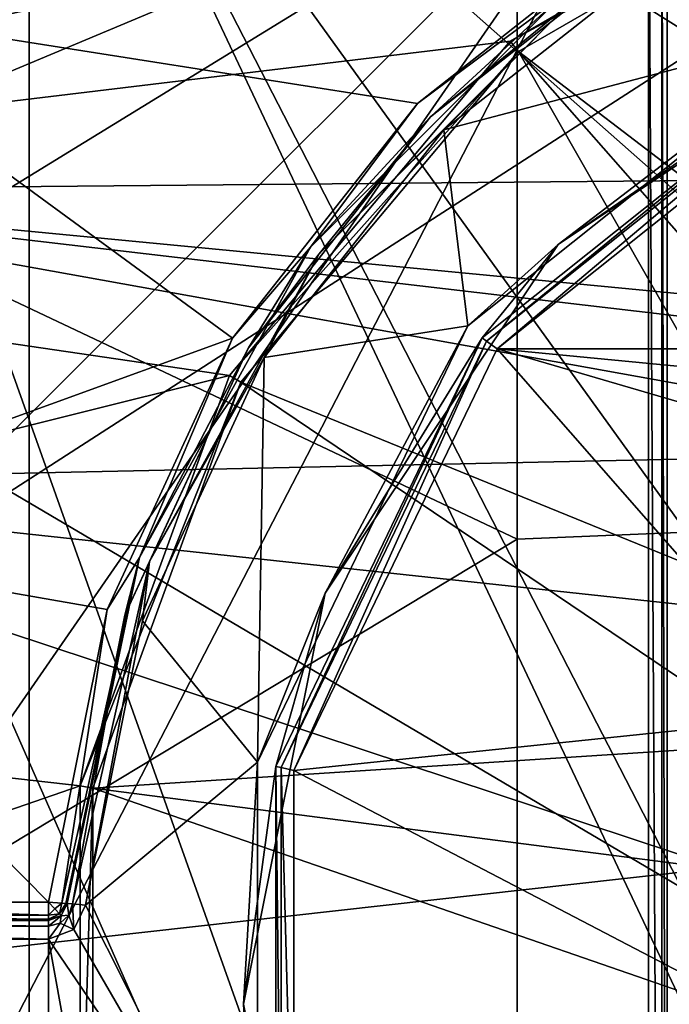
# Model space of a CAD drawing. Extents: x -252 to 252, y -10 to 987.
# Tile 29 of 256: x -6.98 to -3.49, y 81.5 to 86.8. Entities that reach past the tile are written whole.
import ezdxf

# ---------------------------------------------------------------- set-up
doc = ezdxf.new("R2010")
doc.units = 0
doc.header["$LTSCALE"] = 65.185185
for name, color, linetype in [('208', 7, 'CONTINUOUS'), ('212', 7, 'CONTINUOUS'), ('234', 7, 'CONTINUOUS'), ('236', 7, 'CONTINUOUS'), ('237', 7, 'CONTINUOUS'), ('256', 7, 'CONTINUOUS'), ('2651', 7, 'CONTINUOUS'), ('2666', 7, 'CONTINUOUS'), ('278', 7, 'CONTINUOUS'), ('290', 7, 'CONTINUOUS'), ('305', 7, 'CONTINUOUS'), ('306', 7, 'CONTINUOUS'), ('307', 7, 'CONTINUOUS'), ('328', 7, 'CONTINUOUS'), ('329', 7, 'CONTINUOUS'), ('330', 7, 'CONTINUOUS'), ('3526', 7, 'CONTINUOUS'), ('3530', 7, 'CONTINUOUS'), ('3627', 7, 'CONTINUOUS'), ('3633', 7, 'CONTINUOUS'), ('3640', 7, 'CONTINUOUS'), ('3666', 7, 'CONTINUOUS'), ('390', 7, 'CONTINUOUS'), ('392', 7, 'CONTINUOUS'), ('58', 7, 'CONTINUOUS'), ('61', 7, 'CONTINUOUS')]:
    doc.layers.add(name, color=color, linetype=linetype)

msp = doc.modelspace()

# ---------------------------------------------------------------- linework, layer by layer
at = {"layer": '208', "color": 7, "linetype": 'CONTINUOUS'}
for points in [[(-7.8845, 84.0175, 0.5), (-6.9326, 74.0549, 0.5), (-6.9326, 88.9451, 0.5), (-7.8845, 84.0175, 0.5)], [(-6.9326, 88.9451, 0.5), (-6.9326, 74.0549, 0.5), (-2.6837, 79.9487, 0.5), (-6.9326, 88.9451, 0.5)], [(6.9326, 88.9451, 0.5), (-6.9326, 88.9451, 0.5), (1.5461, 84.1868, 0.5), (6.9326, 88.9451, 0.5)], [(0, 84.6, 0.5), (-6.9326, 88.9451, 0.5), (-1.5459, 84.1869, 0.5), (0, 84.6, 0.5)], [(-6.9326, 88.9451, 0.5), (0, 84.6, 0.5), (1.5461, 84.1868, 0.5), (-6.9326, 88.9451, 0.5)], [(-1.5459, 84.1869, 0.5), (-6.9326, 88.9451, 0.5), (-2.6836, 83.0515, 0.5), (-1.5459, 84.1869, 0.5)], [(-2.6836, 83.0515, 0.5), (-6.9326, 88.9451, 0.5), (-3.1, 81.5001, 0.5), (-2.6836, 83.0515, 0.5)], [(-3.1, 81.5001, 0.5), (-6.9326, 88.9451, 0.5), (-2.6837, 79.9487, 0.5), (-3.1, 81.5001, 0.5)], [(-7.7705, 77.9558, 0.5), (-6.9326, 74.0549, 0.5), (-7.8845, 84.0175, 0.5), (-7.7705, 77.9558, 0.5)]]:
    msp.add_3dface(points, dxfattribs=at)
at = {"layer": '212', "color": 7, "linetype": 'CONTINUOUS'}
for points in [[(-4.8432, 86.3442, -11), (-8.3102, 86.8904, -11), (-3.5819, 87.3387, -11), (-4.8432, 86.3442, -11)], [(-8.7724, 84.0181, -11), (-8.3102, 86.8904, -11), (-5.838, 85.0831, -11), (-8.7724, 84.0181, -11)], [(-5.838, 85.0831, -11), (-8.3102, 86.8904, -11), (-4.8432, 86.3442, -11), (-5.838, 85.0831, -11)], [(-4.4152, 85.0251, -11), (-2.446, 86.593, -11), (4.4152, 85.0251, -11), (-4.4152, 85.0251, -11)], [(-6.5123, 83.6237, -11), (-8.7724, 84.0181, -11), (-5.838, 85.0831, -11), (-6.5123, 83.6237, -11)], [(-5.5082, 82.7577, -11), (-4.4152, 85.0251, -11), (-2.6837, 83.0513, -11), (-5.5082, 82.7577, -11)], [(-4.4152, 85.0251, -11), (4.4152, 85.0251, -11), (0, 84.6, -11), (-4.4152, 85.0251, -11)], [(-4.4152, 85.0251, -11), (0, 84.6, -11), (-1.5461, 84.1868, -11), (-4.4152, 85.0251, -11)], [(-2.6837, 83.0513, -11), (-4.4152, 85.0251, -11), (-1.5461, 84.1868, -11), (-2.6837, 83.0513, -11)], [(-8.8939, 82.05, -11), (-8.7724, 84.0181, -11), (-6.8279, 82.05, -11), (-8.8939, 82.05, -11)], [(-6.8279, 82.05, -11), (-8.7724, 84.0181, -11), (-6.5123, 83.6237, -11), (-6.8279, 82.05, -11)], [(-3.1, 81.4999, -11), (-5.5082, 82.7577, -11), (-2.6837, 83.0513, -11), (-3.1, 81.4999, -11)], [(-5.5082, 80.2422, -11), (-5.5082, 82.7577, -11), (-3.1, 81.4999, -11), (-5.5082, 80.2422, -11)]]:
    msp.add_3dface(points, dxfattribs=at)
at = {"layer": '234', "color": 7, "linetype": 'CONTINUOUS'}
for points in [[(-4.7018, 86.2027, -15), (-3.4774, 87.1682, -15), (-2.5334, 86.7729, -15), (-4.7018, 86.2027, -15)], [(-4.5719, 85.1494, -15), (-4.7018, 86.2027, -15), (-2.5334, 86.7729, -15), (-4.5719, 85.1494, -15)], [(-5.6676, 84.9784, -15), (-4.7018, 86.2027, -15), (-4.5719, 85.1494, -15), (-5.6676, 84.9784, -15)], [(-5.7032, 82.802, -15), (-5.6676, 84.9784, -15), (-4.5719, 85.1494, -15), (-5.7032, 82.802, -15)], [(-6.3222, 83.5617, -15), (-5.6676, 84.9784, -15), (-5.7032, 82.802, -15), (-6.3222, 83.5617, -15)], [(-6.6285, 82.0339, -15), (-6.3222, 83.5617, -15), (-5.7032, 82.802, -15), (-6.6285, 82.0339, -15)], [(-5.7032, 80.1979, -15), (-6.6285, 82.0339, -15), (-5.7032, 82.802, -15), (-5.7032, 80.1979, -15)], [(-6.692, 81.9032, -15), (-6.6285, 82.0339, -15), (-5.7032, 80.1979, -15), (-6.692, 81.9032, -15)], [(-6.8279, 81.85, -15), (-6.692, 81.9032, -15), (-5.7032, 80.1979, -15), (-6.8279, 81.85, -15)], [(-8.9, 81.5, -15), (-8.8975, 81.85, -15), (-6.8279, 81.15, -15), (-8.9, 81.5, -15)], [(-8.8975, 81.85, -15), (-6.8279, 81.85, -15), (-6.8279, 81.15, -15), (-8.8975, 81.85, -15)], [(-6.8279, 81.15, -15), (-6.8279, 81.85, -15), (-6.6924, 81.0971, -15), (-6.8279, 81.15, -15)], [(-6.6924, 81.0971, -15), (-6.8279, 81.85, -15), (-5.7032, 80.1979, -15), (-6.6924, 81.0971, -15)]]:
    msp.add_3dface(points, dxfattribs=at)
at = {"layer": '236', "color": 7, "linetype": 'CONTINUOUS'}
for points in [[(-4.4955, 85.0851, -14.9), (-2.4948, 86.6806, -14.9), (-4.4955, 85.0851, -11.1), (-4.4955, 85.0851, -14.9)], [(-4.4955, 85.0851, -11.1), (-2.4948, 86.6806, -14.9), (-2.4948, 86.6806, -11.1), (-4.4955, 85.0851, -11.1)], [(-5.6058, 82.7795, -14.9), (-4.4955, 85.0851, -14.9), (-5.6058, 82.7795, -11.1), (-5.6058, 82.7795, -14.9)], [(-5.6058, 82.7795, -11.1), (-4.4955, 85.0851, -14.9), (-4.4955, 85.0851, -11.1), (-5.6058, 82.7795, -11.1)], [(-5.6058, 80.2205, -14.9), (-5.6058, 82.7795, -14.9), (-5.6058, 80.2205, -11.1), (-5.6058, 80.2205, -14.9)], [(-5.6058, 80.2205, -11.1), (-5.6058, 82.7795, -14.9), (-5.6058, 82.7795, -11.1), (-5.6058, 80.2205, -11.1)]]:
    msp.add_3dface(points, dxfattribs=at)
at = {"layer": '237', "color": 7, "linetype": 'CONTINUOUS'}
for points in [[(-3.5304, 87.2532, -11.1), (-4.773, 86.273, -14.9), (-4.773, 86.273, -11.1), (-3.5304, 87.2532, -11.1)], [(-3.5304, 87.2532, -14.9), (-4.773, 86.273, -14.9), (-3.5304, 87.2532, -11.1), (-3.5304, 87.2532, -14.9)], [(-4.773, 86.273, -14.9), (-5.7532, 85.0304, -14.9), (-4.773, 86.273, -11.1), (-4.773, 86.273, -14.9)], [(-4.773, 86.273, -11.1), (-5.7532, 85.0304, -14.9), (-5.7532, 85.0304, -11.1), (-4.773, 86.273, -11.1)], [(-5.7532, 85.0304, -14.9), (-6.4171, 83.5937, -14.9), (-5.7532, 85.0304, -11.1), (-5.7532, 85.0304, -14.9)], [(-5.7532, 85.0304, -11.1), (-6.4171, 83.5937, -14.9), (-6.4171, 83.5937, -11.1), (-5.7532, 85.0304, -11.1)], [(-6.7282, 82.042, -14.9), (-6.7282, 82.042, -11.1), (-6.4171, 83.5937, -11.1), (-6.7282, 82.042, -14.9)], [(-6.4171, 83.5937, -14.9), (-6.7282, 82.042, -14.9), (-6.4171, 83.5937, -11.1), (-6.4171, 83.5937, -14.9)]]:
    msp.add_3dface(points, dxfattribs=at)
at = {"layer": '256', "color": 7, "linetype": 'CONTINUOUS'}
for points in [[(-8.2375, 84.0464, 0.3536), (-6.9326, 88.9451, 0.5), (-7.1149, 89.0011, 0.4622), (-8.2375, 84.0464, 0.3536)], [(-7.8845, 84.0175, 0.5), (-6.9326, 88.9451, 0.5), (-8.2375, 84.0464, 0.3536), (-7.8845, 84.0175, 0.5)]]:
    msp.add_3dface(points, dxfattribs=at)
at = {"layer": '2651', "color": 7, "linetype": 'CONTINUOUS'}
for points in [[(-9.7143, 88.0981, -64.5), (-10.2053, 86.1402, -64.5), (-3.6, 88, -64.5), (-9.7143, 88.0981, -64.5)], [(-10.7493, 80.8559, -64.5), (-10.5994, 77.8877, -64.5), (-3.6, 88, -64.5), (-10.7493, 80.8559, -64.5)], [(-10.5888, 83.711, -64.5), (-10.7493, 80.8559, -64.5), (-3.6, 88, -64.5), (-10.5888, 83.711, -64.5)], [(-10.5994, 77.8877, -64.5), (-10.188, 75.2771, -64.5), (-3.6, 88, -64.5), (-10.5994, 77.8877, -64.5)], [(-10.2053, 86.1402, -64.5), (-10.5888, 83.711, -64.5), (-3.6, 88, -64.5), (-10.2053, 86.1402, -64.5)], [(-3.6, 88, -64.5), (-10.188, 75.2771, -64.5), (-3.6, 75, -64.5), (-3.6, 88, -64.5)]]:
    msp.add_3dface(points, dxfattribs=at)
at = {"layer": '2666', "color": 7, "linetype": 'CONTINUOUS'}
for points in [[(-3.5, 88, -68.3), (-3.5, 88, -64.6), (-3.5, 75, -64.6), (-3.5, 88, -68.3)], [(-3.5, 88, -68.3), (-3.5, 75, -64.6), (-3.5, 75, -68.3), (-3.5, 88, -68.3)]]:
    msp.add_3dface(points, dxfattribs=at)
at = {"layer": '278', "color": 7, "linetype": 'CONTINUOUS'}
for points in [[(-8.8939, 81.95, -14.9), (-8.8939, 81.95, -11.1), (-6.8279, 81.95, -14.9), (-8.8939, 81.95, -14.9)], [(-6.8279, 81.95, -14.9), (-8.8939, 81.95, -11.1), (-6.8279, 81.95, -11.1), (-6.8279, 81.95, -14.9)]]:
    msp.add_3dface(points, dxfattribs=at)
at = {"layer": '290', "color": 7, "linetype": 'CONTINUOUS'}
for points in [[(-6.7282, 82.042, -11.1), (-6.7601, 81.9765, -14.9), (-6.7601, 81.9765, -11.1), (-6.7282, 82.042, -11.1)], [(-6.7282, 82.042, -11.1), (-6.7282, 82.042, -14.9), (-6.7601, 81.9765, -14.9), (-6.7282, 82.042, -11.1)], [(-6.8279, 81.95, -14.9), (-6.8279, 81.95, -11.1), (-6.7601, 81.9765, -11.1), (-6.8279, 81.95, -14.9)], [(-6.7601, 81.9765, -14.9), (-6.8279, 81.95, -14.9), (-6.7601, 81.9765, -11.1), (-6.7601, 81.9765, -14.9)]]:
    msp.add_3dface(points, dxfattribs=at)
at = {"layer": '305', "color": 7, "linetype": 'CONTINUOUS'}
for points in [[(-4.773, 86.273, -14.9), (-3.5304, 87.2532, -14.9), (-4.0372, 86.873, -14.9707), (-4.773, 86.273, -14.9)], [(-3.4774, 87.1682, -15), (-4.7018, 86.2027, -15), (-4.0372, 86.873, -14.9707), (-3.4774, 87.1682, -15)], [(-4.773, 86.273, -14.9), (-4.0372, 86.873, -14.9707), (-5.373, 85.5372, -14.9707), (-4.773, 86.273, -14.9)], [(-4.0372, 86.873, -14.9707), (-4.7018, 86.2027, -15), (-5.373, 85.5372, -14.9707), (-4.0372, 86.873, -14.9707)], [(-5.7532, 85.0304, -14.9), (-4.773, 86.273, -14.9), (-5.373, 85.5372, -14.9707), (-5.7532, 85.0304, -14.9)], [(-4.7018, 86.2027, -15), (-5.6676, 84.9784, -15), (-5.373, 85.5372, -14.9707), (-4.7018, 86.2027, -15)], [(-5.7532, 85.0304, -14.9), (-5.373, 85.5372, -14.9707), (-6.2842, 83.8825, -14.9707), (-5.7532, 85.0304, -14.9)], [(-5.373, 85.5372, -14.9707), (-5.6676, 84.9784, -15), (-6.2842, 83.8825, -14.9707), (-5.373, 85.5372, -14.9707)], [(-6.4171, 83.5937, -14.9), (-5.7532, 85.0304, -14.9), (-6.2842, 83.8825, -14.9707), (-6.4171, 83.5937, -14.9)], [(-5.6676, 84.9784, -15), (-6.3222, 83.5617, -15), (-6.2842, 83.8825, -14.9707), (-5.6676, 84.9784, -15)], [(-6.4171, 83.5937, -14.9), (-6.2842, 83.8825, -14.9707), (-6.699, 82.0396, -14.9707), (-6.4171, 83.5937, -14.9)], [(-6.2842, 83.8825, -14.9707), (-6.6285, 82.0339, -15), (-6.699, 82.0396, -14.9707), (-6.2842, 83.8825, -14.9707)], [(-6.3222, 83.5617, -15), (-6.6285, 82.0339, -15), (-6.2842, 83.8825, -14.9707), (-6.3222, 83.5617, -15)], [(-6.7282, 82.042, -14.9), (-6.4171, 83.5937, -14.9), (-6.699, 82.0396, -14.9707), (-6.7282, 82.042, -14.9)]]:
    msp.add_3dface(points, dxfattribs=at)
at = {"layer": '306', "color": 7, "linetype": 'CONTINUOUS'}
for points in [[(-6.7601, 81.9765, -14.9), (-6.7282, 82.042, -14.9), (-6.7195, 81.9795, -14.9707), (-6.7601, 81.9765, -14.9)], [(-6.7282, 82.042, -14.9), (-6.699, 82.0396, -14.9707), (-6.7195, 81.9795, -14.9707), (-6.7282, 82.042, -14.9)], [(-6.699, 82.0396, -14.9707), (-6.692, 81.9032, -15), (-6.7195, 81.9795, -14.9707), (-6.699, 82.0396, -14.9707)], [(-6.6285, 82.0339, -15), (-6.692, 81.9032, -15), (-6.699, 82.0396, -14.9707), (-6.6285, 82.0339, -15)], [(-6.8279, 81.95, -14.9), (-6.7601, 81.9765, -14.9), (-6.8279, 81.9207, -14.9707), (-6.8279, 81.95, -14.9)], [(-6.7601, 81.9765, -14.9), (-6.7663, 81.9363, -14.9707), (-6.8279, 81.9207, -14.9707), (-6.7601, 81.9765, -14.9)], [(-6.692, 81.9032, -15), (-6.8279, 81.85, -15), (-6.7663, 81.9363, -14.9707), (-6.692, 81.9032, -15)], [(-6.7663, 81.9363, -14.9707), (-6.8279, 81.85, -15), (-6.8279, 81.9207, -14.9707), (-6.7663, 81.9363, -14.9707)], [(-6.7601, 81.9765, -14.9), (-6.7195, 81.9795, -14.9707), (-6.7663, 81.9363, -14.9707), (-6.7601, 81.9765, -14.9)], [(-6.7195, 81.9795, -14.9707), (-6.692, 81.9032, -15), (-6.7663, 81.9363, -14.9707), (-6.7195, 81.9795, -14.9707)]]:
    msp.add_3dface(points, dxfattribs=at)
at = {"layer": '307', "color": 7, "linetype": 'CONTINUOUS'}
for points in [[(-8.8945, 81.9353, -14.9521), (-6.8279, 81.9207, -14.9707), (-8.8957, 81.9054, -14.9832), (-8.8945, 81.9353, -14.9521)], [(-8.8939, 81.95, -14.9), (-6.8279, 81.9207, -14.9707), (-8.8945, 81.9353, -14.9521), (-8.8939, 81.95, -14.9)], [(-8.8939, 81.95, -14.9), (-6.8279, 81.95, -14.9), (-6.8279, 81.9207, -14.9707), (-8.8939, 81.95, -14.9)], [(-6.8279, 81.85, -15), (-8.8975, 81.85, -15), (-8.8957, 81.9054, -14.9832), (-6.8279, 81.85, -15)], [(-6.8279, 81.9207, -14.9707), (-6.8279, 81.85, -15), (-8.8957, 81.9054, -14.9832), (-6.8279, 81.9207, -14.9707)]]:
    msp.add_3dface(points, dxfattribs=at)
at = {"layer": '328', "color": 7, "linetype": 'CONTINUOUS'}
for points in [[(-8.8939, 81.9793, -11.0293), (-8.8939, 82.05, -11), (-6.8279, 81.9786, -11.03), (-8.8939, 81.9793, -11.0293)], [(-8.8939, 82.05, -11), (-6.8279, 82.05, -11), (-6.8279, 81.9786, -11.03), (-8.8939, 82.05, -11)], [(-6.8279, 81.95, -11.1), (-8.8939, 81.95, -11.1), (-8.8939, 81.9793, -11.0293), (-6.8279, 81.95, -11.1)], [(-6.8279, 81.95, -11.1), (-8.8939, 81.9793, -11.0293), (-6.8279, 81.9572, -11.0626), (-6.8279, 81.95, -11.1)], [(-6.8279, 81.9572, -11.0626), (-8.8939, 81.9793, -11.0293), (-6.8279, 81.9786, -11.03), (-6.8279, 81.9572, -11.0626)]]:
    msp.add_3dface(points, dxfattribs=at)
at = {"layer": '329', "color": 7, "linetype": 'CONTINUOUS'}
for points in [[(-6.8279, 81.9786, -11.03), (-6.8279, 82.05, -11), (-6.794, 82.0133, -11.0134), (-6.8279, 81.9786, -11.03)], [(-6.794, 82.0133, -11.0134), (-6.8279, 82.05, -11), (-6.7568, 82.0443, -11.0299), (-6.794, 82.0133, -11.0134)], [(-6.7692, 81.9864, -11.05), (-6.794, 82.0133, -11.0134), (-6.7568, 82.0443, -11.0299), (-6.7692, 81.9864, -11.05)], [(-6.7354, 82.0426, -11.0626), (-6.7692, 81.9864, -11.05), (-6.7568, 82.0443, -11.0299), (-6.7354, 82.0426, -11.0626)], [(-6.7282, 82.042, -11.1), (-6.7692, 81.9864, -11.05), (-6.7354, 82.0426, -11.0626), (-6.7282, 82.042, -11.1)], [(-6.7282, 82.042, -11.1), (-6.7601, 81.9765, -11.1), (-6.7692, 81.9864, -11.05), (-6.7282, 82.042, -11.1)], [(-6.7692, 81.9864, -11.05), (-6.8279, 81.9786, -11.03), (-6.794, 82.0133, -11.0134), (-6.7692, 81.9864, -11.05)], [(-6.7601, 81.9765, -11.1), (-6.8279, 81.9572, -11.0626), (-6.7692, 81.9864, -11.05), (-6.7601, 81.9765, -11.1)], [(-6.8279, 81.9572, -11.0626), (-6.8279, 81.9786, -11.03), (-6.7692, 81.9864, -11.05), (-6.8279, 81.9572, -11.0626)], [(-6.7601, 81.9765, -11.1), (-6.8279, 81.95, -11.1), (-6.8279, 81.9572, -11.0626), (-6.7601, 81.9765, -11.1)]]:
    msp.add_3dface(points, dxfattribs=at)
at = {"layer": '330', "color": 7, "linetype": 'CONTINUOUS'}
for points in [[(-4.8432, 86.3442, -11), (-3.5819, 87.3387, -11), (-4.0724, 86.9198, -11.0293), (-4.8432, 86.3442, -11)], [(-3.5304, 87.2532, -11.1), (-4.773, 86.273, -11.1), (-4.0724, 86.9198, -11.0293), (-3.5304, 87.2532, -11.1)], [(-4.773, 86.273, -11.1), (-5.4198, 85.5724, -11.0293), (-4.0724, 86.9198, -11.0293), (-4.773, 86.273, -11.1)], [(-5.4198, 85.5724, -11.0293), (-4.8432, 86.3442, -11), (-4.0724, 86.9198, -11.0293), (-5.4198, 85.5724, -11.0293)], [(-5.838, 85.0831, -11), (-4.8432, 86.3442, -11), (-5.4198, 85.5724, -11.0293), (-5.838, 85.0831, -11)], [(-4.773, 86.273, -11.1), (-5.7532, 85.0304, -11.1), (-5.4198, 85.5724, -11.0293), (-4.773, 86.273, -11.1)], [(-5.7532, 85.0304, -11.1), (-6.339, 83.9033, -11.0293), (-5.4198, 85.5724, -11.0293), (-5.7532, 85.0304, -11.1)], [(-6.339, 83.9033, -11.0293), (-5.838, 85.0831, -11), (-5.4198, 85.5724, -11.0293), (-6.339, 83.9033, -11.0293)], [(-6.5123, 83.6237, -11), (-5.838, 85.0831, -11), (-6.339, 83.9033, -11.0293), (-6.5123, 83.6237, -11)], [(-5.7532, 85.0304, -11.1), (-6.4171, 83.5937, -11.1), (-6.339, 83.9033, -11.0293), (-5.7532, 85.0304, -11.1)], [(-6.7354, 82.0426, -11.0626), (-6.7568, 82.0443, -11.0299), (-6.339, 83.9033, -11.0293), (-6.7354, 82.0426, -11.0626)], [(-6.7568, 82.0443, -11.0299), (-6.5123, 83.6237, -11), (-6.339, 83.9033, -11.0293), (-6.7568, 82.0443, -11.0299)], [(-6.7282, 82.042, -11.1), (-6.7354, 82.0426, -11.0626), (-6.339, 83.9033, -11.0293), (-6.7282, 82.042, -11.1)], [(-6.4171, 83.5937, -11.1), (-6.7282, 82.042, -11.1), (-6.339, 83.9033, -11.0293), (-6.4171, 83.5937, -11.1)], [(-6.8279, 82.05, -11), (-6.5123, 83.6237, -11), (-6.7568, 82.0443, -11.0299), (-6.8279, 82.05, -11)]]:
    msp.add_3dface(points, dxfattribs=at)
at = {"layer": '3526', "color": 7, "linetype": 'CONTINUOUS'}
for points in [[(-3.6, 88, -64.5), (-3.6, 75, -64.5), (-3.5293, 75, -64.5293), (-3.6, 88, -64.5)], [(-3.6, 88, -64.5), (-3.5293, 75, -64.5293), (-3.5293, 88, -64.5293), (-3.6, 88, -64.5)], [(-3.5, 75, -64.6), (-3.5, 88, -64.6), (-3.5293, 88, -64.5293), (-3.5, 75, -64.6)], [(-3.5293, 75, -64.5293), (-3.5, 75, -64.6), (-3.5293, 88, -64.5293), (-3.5293, 75, -64.5293)]]:
    msp.add_3dface(points, dxfattribs=at)
at = {"layer": '3530', "color": 7, "linetype": 'CONTINUOUS'}
for points in [[(-7.0562, 88.3338, -68.3), (-3.5, 88, -68.3), (-7.5271, 86.3103, -68.3), (-7.0562, 88.3338, -68.3)], [(-3.5, 88, -68.3), (-3.5, 75, -68.3), (-7.5271, 86.3103, -68.3), (-3.5, 88, -68.3)], [(-7.5271, 86.3103, -68.3), (-3.5, 75, -68.3), (-7.7724, 84.7073, -68.3), (-7.5271, 86.3103, -68.3)], [(-7.7724, 84.7073, -68.3), (-3.5, 75, -68.3), (-7.9275, 82.8969, -68.3), (-7.7724, 84.7073, -68.3)], [(-7.9275, 82.8969, -68.3), (-3.5, 75, -68.3), (-7.9589, 81.0019, -68.3), (-7.9275, 82.8969, -68.3)]]:
    msp.add_3dface(points, dxfattribs=at)
at = {"layer": '3627', "color": 7, "linetype": 'CONTINUOUS'}
for points in [[(-11.4655, 87.9173, 13.5), (-11.9083, 85.7687, 13.5), (-2.3099, 87.8546, 13.5), (-11.4655, 87.9173, 13.5)], [(-2.3099, 87.8546, 13.5), (-11.9083, 85.7687, 13.5), (-4.3442, 86.6811, 13.5), (-2.3099, 87.8546, 13.5)], [(-4.3442, 86.6811, 13.5), (-11.9083, 85.7687, 13.5), (-5.8547, 84.882, 13.5), (-4.3442, 86.6811, 13.5)], [(-11.9083, 85.7687, 13.5), (-12.1887, 83.3032, 13.5), (-5.8547, 84.882, 13.5), (-11.9083, 85.7687, 13.5)], [(-5.8547, 84.882, 13.5), (-12.1887, 83.3032, 13.5), (-6.6585, 82.6746, 13.5), (-5.8547, 84.882, 13.5)], [(-12.1887, 83.3032, 13.5), (-12.2387, 80.7486, 13.5), (-6.6585, 82.6746, 13.5), (-12.1887, 83.3032, 13.5)], [(-6.6585, 82.6746, 13.5), (-12.2387, 80.7486, 13.5), (-6.6585, 80.3253, 13.5), (-6.6585, 82.6746, 13.5)]]:
    msp.add_3dface(points, dxfattribs=at)
at = {"layer": '3633', "color": 7, "linetype": 'CONTINUOUS'}
for points in [[(9.1847, 86.0451, 8), (-8.8051, 87.5721, 8), (8.304, 89.07, 8), (9.1847, 86.0451, 8)], [(-9.2195, 85.8769, 8), (-8.8051, 87.5721, 8), (9.1847, 86.0451, 8), (-9.2195, 85.8769, 8)], [(9.4998, 84.0812, 8), (-9.2195, 85.8769, 8), (9.1847, 86.0451, 8), (9.4998, 84.0812, 8)], [(-9.474, 84.3026, 8), (-9.2195, 85.8769, 8), (-1.4286, 84.4747, 8), (-9.474, 84.3026, 8)], [(-9.2195, 85.8769, 8), (9.4998, 84.0812, 8), (0, 84.8, 8), (-9.2195, 85.8769, 8)], [(-9.2195, 85.8769, 8), (0, 84.8, 8), (-1.4286, 84.4747, 8), (-9.2195, 85.8769, 8)], [(-2.5788, 83.5589, 8), (-9.474, 84.3026, 8), (-1.4286, 84.4747, 8), (-2.5788, 83.5589, 8)], [(-9.6463, 81.5154, 8), (-9.474, 84.3026, 8), (-3.2172, 82.2346, 8), (-9.6463, 81.5154, 8)], [(-3.2172, 82.2346, 8), (-9.474, 84.3026, 8), (-2.5788, 83.5589, 8), (-3.2172, 82.2346, 8)], [(-3.2172, 80.7654, 8), (-9.6463, 81.5154, 8), (-3.2172, 82.2346, 8), (-3.2172, 80.7654, 8)], [(-2.5788, 79.4411, 8), (-9.6463, 81.5154, 8), (-3.2172, 80.7654, 8), (-2.5788, 79.4411, 8)], [(-9.5256, 79.1592, 8), (-9.6463, 81.5154, 8), (-2.5788, 79.4411, 8), (-9.5256, 79.1592, 8)]]:
    msp.add_3dface(points, dxfattribs=at)
at = {"layer": '3640', "color": 7, "linetype": 'CONTINUOUS'}
for points in [[(-2.2884, 87.7872, 13.4707), (-4.3007, 86.6254, 13.4707), (-1.4011, 84.4095, 10.0093), (-2.2884, 87.7872, 13.4707)], [(-4.3007, 86.6254, 13.4707), (-5.7943, 84.8454, 13.4707), (-2.5248, 83.5134, 10.0093), (-4.3007, 86.6254, 13.4707)], [(-1.4011, 84.4095, 10.0093), (-4.3007, 86.6254, 13.4707), (-2.0134, 84.0248, 10.0093), (-1.4011, 84.4095, 10.0093)], [(-2.0134, 84.0248, 10.0093), (-4.3007, 86.6254, 13.4707), (-2.5248, 83.5134, 10.0093), (-2.0134, 84.0248, 10.0093)], [(-5.7943, 84.8454, 13.4707), (-6.5891, 82.6618, 13.4707), (-2.9095, 82.9011, 10.0093), (-5.7943, 84.8454, 13.4707)], [(-2.5248, 83.5134, 10.0093), (-5.7943, 84.8454, 13.4707), (-2.9095, 82.9011, 10.0093), (-2.5248, 83.5134, 10.0093)], [(-2.9095, 82.9011, 10.0093), (-6.5891, 82.6618, 13.4707), (-3.1483, 82.2186, 10.0093), (-2.9095, 82.9011, 10.0093)], [(-3.1483, 82.2186, 10.0093), (-6.5891, 82.6618, 13.4707), (-3.2293, 81.5, 10.0093), (-3.1483, 82.2186, 10.0093)], [(-6.5891, 82.6618, 13.4707), (-6.5891, 80.3382, 13.4707), (-3.2293, 81.5, 10.0093), (-6.5891, 82.6618, 13.4707)]]:
    msp.add_3dface(points, dxfattribs=at)
at = {"layer": '3666', "color": 7, "linetype": 'CONTINUOUS'}
for points in [[(-2.3099, 87.8546, 13.5), (-4.3442, 86.6811, 13.5), (-2.2884, 87.7872, 13.4707), (-2.3099, 87.8546, 13.5)], [(-4.3442, 86.6811, 13.5), (-4.3007, 86.6254, 13.4707), (-2.2884, 87.7872, 13.4707), (-4.3442, 86.6811, 13.5)], [(-4.3442, 86.6811, 13.5), (-5.8547, 84.882, 13.5), (-4.3007, 86.6254, 13.4707), (-4.3442, 86.6811, 13.5)], [(-5.8547, 84.882, 13.5), (-5.7943, 84.8454, 13.4707), (-4.3007, 86.6254, 13.4707), (-5.8547, 84.882, 13.5)], [(-5.8547, 84.882, 13.5), (-6.6585, 82.6746, 13.5), (-5.7943, 84.8454, 13.4707), (-5.8547, 84.882, 13.5)], [(-6.6585, 82.6746, 13.5), (-6.5891, 82.6618, 13.4707), (-5.7943, 84.8454, 13.4707), (-6.6585, 82.6746, 13.5)], [(-6.6585, 82.6746, 13.5), (-6.6585, 80.3253, 13.5), (-6.5891, 82.6618, 13.4707), (-6.6585, 82.6746, 13.5)], [(-6.6585, 80.3253, 13.5), (-6.5891, 80.3382, 13.4707), (-6.5891, 82.6618, 13.4707), (-6.6585, 80.3253, 13.5)]]:
    msp.add_3dface(points, dxfattribs=at)
at = {"layer": '390', "color": 7, "linetype": 'CONTINUOUS'}
for points in [[(-4.0866, 85.5866, -14.9707), (-2.5334, 86.7729, -15), (-2.2116, 86.8394, -14.9707), (-4.0866, 85.5866, -14.9707)], [(-2.4948, 86.6806, -14.9), (-4.0866, 85.5866, -14.9707), (-2.2116, 86.8394, -14.9707), (-2.4948, 86.6806, -14.9)], [(-4.5719, 85.1494, -15), (-2.5334, 86.7729, -15), (-4.0866, 85.5866, -14.9707), (-4.5719, 85.1494, -15)], [(-2.4948, 86.6806, -14.9), (-4.4955, 85.0851, -14.9), (-4.0866, 85.5866, -14.9707), (-2.4948, 86.6806, -14.9)], [(-4.4955, 85.0851, -14.9), (-5.3394, 83.7116, -14.9707), (-4.0866, 85.5866, -14.9707), (-4.4955, 85.0851, -14.9)], [(-5.3394, 83.7116, -14.9707), (-4.5719, 85.1494, -15), (-4.0866, 85.5866, -14.9707), (-5.3394, 83.7116, -14.9707)], [(-5.7032, 82.802, -15), (-4.5719, 85.1494, -15), (-5.3394, 83.7116, -14.9707), (-5.7032, 82.802, -15)], [(-4.4955, 85.0851, -14.9), (-5.6058, 82.7795, -14.9), (-5.3394, 83.7116, -14.9707), (-4.4955, 85.0851, -14.9)], [(-5.6058, 82.7795, -14.9), (-5.7793, 81.5, -14.9707), (-5.3394, 83.7116, -14.9707), (-5.6058, 82.7795, -14.9)], [(-5.7793, 81.5, -14.9707), (-5.7032, 82.802, -15), (-5.3394, 83.7116, -14.9707), (-5.7793, 81.5, -14.9707)], [(-5.7032, 80.1979, -15), (-5.7032, 82.802, -15), (-5.7793, 81.5, -14.9707), (-5.7032, 80.1979, -15)], [(-5.6058, 82.7795, -14.9), (-5.6058, 80.2205, -14.9), (-5.7793, 81.5, -14.9707), (-5.6058, 82.7795, -14.9)], [(-5.6058, 80.2205, -14.9), (-5.3394, 79.2884, -14.9707), (-5.7793, 81.5, -14.9707), (-5.6058, 80.2205, -14.9)], [(-5.3394, 79.2884, -14.9707), (-5.7032, 80.1979, -15), (-5.7793, 81.5, -14.9707), (-5.3394, 79.2884, -14.9707)]]:
    msp.add_3dface(points, dxfattribs=at)
at = {"layer": '392', "color": 7, "linetype": 'CONTINUOUS'}
for points in [[(-4.4955, 85.0851, -11.1), (-2.4948, 86.6806, -11.1), (-4.4726, 85.0668, -11.0293), (-4.4955, 85.0851, -11.1)], [(-2.4948, 86.6806, -11.1), (-2.4821, 86.6542, -11.0293), (-4.4726, 85.0668, -11.0293), (-2.4948, 86.6806, -11.1)], [(-2.4821, 86.6542, -11.0293), (-4.4152, 85.0251, -11), (-4.4726, 85.0668, -11.0293), (-2.4821, 86.6542, -11.0293)], [(-2.446, 86.593, -11), (-4.4152, 85.0251, -11), (-2.4821, 86.6542, -11.0293), (-2.446, 86.593, -11)], [(-5.6058, 82.7795, -11.1), (-4.4955, 85.0851, -11.1), (-5.5773, 82.773, -11.0293), (-5.6058, 82.7795, -11.1)], [(-4.4955, 85.0851, -11.1), (-4.4726, 85.0668, -11.0293), (-5.5773, 82.773, -11.0293), (-4.4955, 85.0851, -11.1)], [(-4.4726, 85.0668, -11.0293), (-5.5082, 82.7577, -11), (-5.5773, 82.773, -11.0293), (-4.4726, 85.0668, -11.0293)], [(-4.4152, 85.0251, -11), (-5.5082, 82.7577, -11), (-4.4726, 85.0668, -11.0293), (-4.4152, 85.0251, -11)], [(-5.6058, 80.2205, -11.1), (-5.6058, 82.7795, -11.1), (-5.5773, 80.227, -11.0293), (-5.6058, 80.2205, -11.1)], [(-5.6058, 82.7795, -11.1), (-5.5773, 82.773, -11.0293), (-5.5773, 80.227, -11.0293), (-5.6058, 82.7795, -11.1)], [(-5.5082, 82.7577, -11), (-5.5082, 80.2422, -11), (-5.5773, 82.773, -11.0293), (-5.5082, 82.7577, -11)], [(-5.5773, 82.773, -11.0293), (-5.5082, 80.2422, -11), (-5.5773, 80.227, -11.0293), (-5.5773, 82.773, -11.0293)]]:
    msp.add_3dface(points, dxfattribs=at)
at = {"layer": '58', "color": 7, "linetype": 'CONTINUOUS'}
for points in [[(-8.4789, 85.9766, 16.314), (-4.3079, 88.9831, 17.066), (-8.4789, 90.428, 15.7008), (-8.4789, 85.9766, 16.314)], [(-0.0084, 84.1796, 17.9291), (-0.0084, 89.5089, 17.3627), (-4.3079, 88.9831, 17.066), (-0.0084, 84.1796, 17.9291)], [(-4.3079, 84.0016, 17.5638), (-4.3079, 88.9831, 17.066), (-8.4789, 85.9766, 16.314), (-4.3079, 84.0016, 17.5638)], [(-4.3079, 84.0016, 17.5638), (-0.0084, 84.1796, 17.9291), (-4.3079, 88.9831, 17.066), (-4.3079, 84.0016, 17.5638)], [(-8.4789, 81.4877, 16.5182), (-4.3079, 84.0016, 17.5638), (-8.4789, 85.9766, 16.314), (-8.4789, 81.4877, 16.5182)], [(-0.0084, 78.8203, 17.9291), (-0.0084, 84.1796, 17.9291), (-4.3079, 78.9953, 17.5636), (-0.0084, 78.8203, 17.9291)], [(-4.3079, 78.9953, 17.5636), (-0.0084, 84.1796, 17.9291), (-4.3079, 84.0016, 17.5638), (-4.3079, 78.9953, 17.5636)], [(-4.3079, 78.9953, 17.5636), (-4.3079, 84.0016, 17.5638), (-8.4789, 81.4877, 16.5182), (-4.3079, 78.9953, 17.5636)]]:
    msp.add_3dface(points, dxfattribs=at)
at = {"layer": '61', "color": 7, "linetype": 'CONTINUOUS'}
for points in [[(-7.0341, 89.7367, 15.2428), (-2.3802, 87.2608, 16.5455), (-7.0341, 84.2583, 15.8677), (-7.0341, 89.7367, 15.2428)], [(-2.3802, 87.2608, 16.5455), (-2.3802, 81.5116, 16.8817), (-7.0341, 84.2583, 15.8677), (-2.3802, 87.2608, 16.5455)], [(-7.0341, 84.2583, 15.8677), (-2.3802, 81.5116, 16.8817), (-7.0341, 78.7445, 15.8678), (-7.0341, 84.2583, 15.8677)], [(-2.3802, 81.5116, 16.8817), (-2.3802, 75.7623, 16.5482), (-7.0341, 78.7445, 15.8678), (-2.3802, 81.5116, 16.8817)]]:
    msp.add_3dface(points, dxfattribs=at)

doc.saveas('drawing.dxf')
